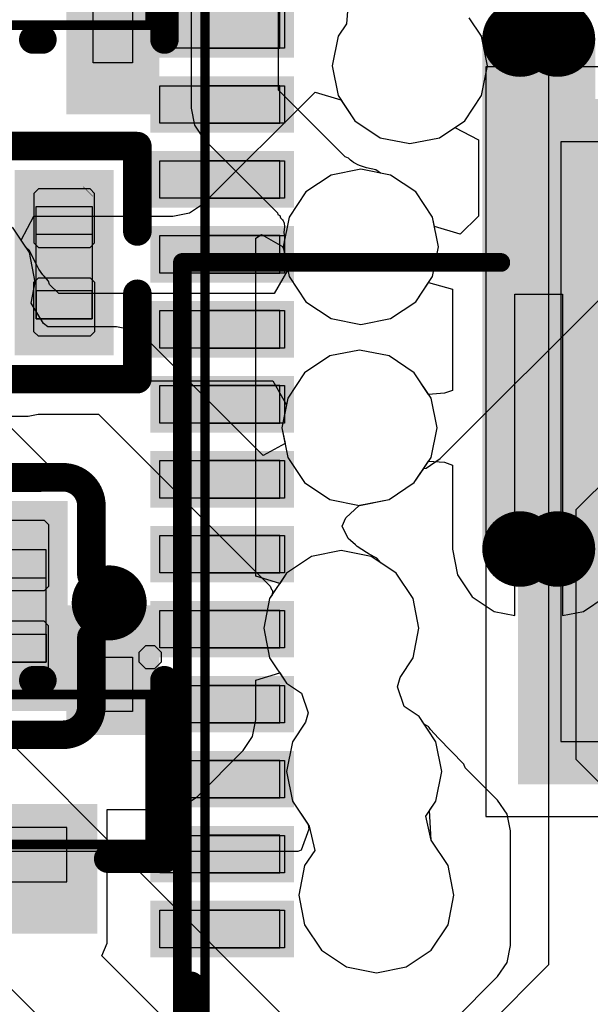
# Model space of a CAD drawing. Header units: millimetres. Extents: x 0 to 11.7, y 0 to 8.3.
# Tile 8 of 46: x 5.279 to 5.399, y 2.927 to 3.134. Entities that reach past the tile are written whole.
import ezdxf

# ---------------------------------------------------------------- set-up
doc = ezdxf.new("R2010")
doc.units = ezdxf.units.MM
doc.header["$MEASUREMENT"] = 0
for name, color, linetype in [('BottomLayer', 5, 'Continuous'), ('BottomOverlay', 54, 'Continuous'), ('BottomPaste', 16, 'Continuous'), ('BottomSolder', 6, 'Continuous'), ('ConnectLayer', 7, 'Continuous'), ('Mechanical15', 56, 'Continuous'), ('Mechanical4', 56, 'Continuous'), ('Mechanical5', 56, 'Continuous'), ('Mechanical6', 56, 'Continuous'), ('TopLayer', 1, 'Continuous'), ('TopOverlay', 2, 'Continuous'), ('TopPaste', 8, 'Continuous'), ('TopSolder', 216, 'Continuous')]:
    doc.layers.add(name, color=color, linetype=linetype)

# ---------------------------------------------------------------- blocks, each defined once
blk = doc.blocks.new('C0201_B_19')
at = {"layer": 'BottomLayer'}
for points in [[(-0.0182, -0.00569), (-0.00369, -0.00569), (-0.0182, 0.00707), (-0.00369, 0.00707)], [(0.00339, -0.00569), (0.0179, -0.00569), (0.00339, 0.00707), (0.0179, 0.00707)]]:
    blk.add_solid(points, dxfattribs=at)
at = {"layer": 'BottomOverlay', "const_width": 0.006}
for points in [[(-0.0272, 0.01007, -0.414214), (-0.0212, 0.01607)], [(0.0209, 0.01607, -0.414214), (0.0269, 0.01007)], [(-0.0212, -0.01469, -0.414214), (-0.0272, -0.00869)], [(0.0269, -0.00869, -0.414214), (0.0209, -0.01469)]]:
    blk.add_lwpolyline(points, format="xyb", dxfattribs=at)
for points in [[(-0.0212, 0.01607), (-0.00669, 0.01607)], [(0.00639, 0.01607), (0.0209, 0.01607)], [(-0.0272, 0.01007), (-0.0272, -0.00869)], [(0.0269, 0.01007), (0.0269, -0.00869)], [(-0.0212, -0.01469), (-0.00669, -0.01469)], [(0.00639, -0.01469), (0.0209, -0.01469)]]:
    blk.add_lwpolyline(points, dxfattribs=at)
at = {"layer": 'BottomOverlay', "const_width": 0.003}
for points in [[(-0.0227, 0.01607, 1), (-0.0197, 0.01607, 1)], [(-0.0227, 0.01607, 1), (-0.0197, 0.01607, 1)], [(-0.00819, 0.01607, 1), (-0.00519, 0.01607, 1)], [(0.00489, 0.01607, 1), (0.00789, 0.01607, 1)], [(0.0194, 0.01607, 1), (0.0224, 0.01607, 1)], [(0.0194, 0.01607, 1), (0.0224, 0.01607, 1)], [(-0.0287, 0.01007, 1), (-0.0257, 0.01007, 1)], [(-0.0287, 0.01007, 1), (-0.0257, 0.01007, 1)], [(0.0254, 0.01007, 1), (0.0284, 0.01007, 1)], [(0.0254, 0.01007, 1), (0.0284, 0.01007, 1)], [(-0.0287, -0.00869, 1), (-0.0257, -0.00869, 1)], [(-0.0287, -0.00869, 1), (-0.0257, -0.00869, 1)], [(0.0254, -0.00869, 1), (0.0284, -0.00869, 1)], [(0.0254, -0.00869, 1), (0.0284, -0.00869, 1)], [(-0.0227, -0.01469, 1), (-0.0197, -0.01469, 1)], [(-0.0227, -0.01469, 1), (-0.0197, -0.01469, 1)], [(-0.00819, -0.01469, 1), (-0.00519, -0.01469, 1)], [(0.00489, -0.01469, 1), (0.00789, -0.01469, 1)], [(0.0194, -0.01469, 1), (0.0224, -0.01469, 1)], [(0.0194, -0.01469, 1), (0.0224, -0.01469, 1)]]:
    blk.add_lwpolyline(points, format="xyb", close=True, dxfattribs=at)
at = {"layer": 'BottomPaste'}
for p, q in [((-0.01725, 0.00707), (-0.0182, 0.00612)), ((-0.00428, 0.00707), (-0.01725, 0.00707)), ((-0.00334, 0.00612), (-0.00428, 0.00707)), ((0.00304, 0.00612), (0.00398, 0.00707)), ((0.00398, 0.00707), (0.01695, 0.00707)), ((0.01695, 0.00707), (0.0179, 0.00612)), ((-0.0182, 0.00612), (-0.0182, -0.00474)), ((-0.00334, -0.00474), (-0.00334, 0.00612)), ((0.00304, -0.00474), (0.00304, 0.00612)), ((0.0179, 0.00612), (0.0179, -0.00474)), ((-0.0182, -0.00474), (-0.01725, -0.00569)), ((-0.01725, -0.00569), (-0.00428, -0.00569)), ((-0.00428, -0.00569), (-0.00334, -0.00474)), ((0.00398, -0.00569), (0.00304, -0.00474)), ((0.01695, -0.00569), (0.00398, -0.00569)), ((0.0179, -0.00474), (0.01695, -0.00569))]:
    blk.add_line(p, q, dxfattribs=at)
for points in [[(-0.0182, -0.00569), (-0.00369, -0.00569), (-0.0182, 0.00707), (-0.00369, 0.00707)], [(0.00339, -0.00569), (0.0179, -0.00569), (0.00339, 0.00707), (0.0179, 0.00707)]]:
    blk.add_solid(points, dxfattribs=at)
at = {"layer": 'BottomSolder'}
for points in [[(-0.0222, -0.00969), (0.00031, -0.00969), (-0.0222, 0.01107), (0.00031, 0.01107)], [(-0.00061, -0.00969), (0.0219, -0.00969), (-0.00061, 0.01107), (0.0219, 0.01107)]]:
    blk.add_solid(points, dxfattribs=at)
at = {"layer": 'Mechanical4'}
for p, q in [((0.01166, 0.0066), (-0.01196, 0.0066)), ((-0.01196, 0.0066), (-0.01196, -0.00521)), ((0.01166, -0.00521), (0.01166, 0.0066)), ((-0.01196, -0.00521), (0.01166, -0.00521))]:
    blk.add_line(p, q, dxfattribs=at)
at = {"layer": 'Mechanical5'}
for p, q in [((-0.01196, -0.00521), (-0.01196, 0.0066)), ((-0.01196, 0.0066), (-0.00606, 0.0066)), ((-0.00606, 0.0066), (-0.00606, -0.00521)), ((0.01166, 0.0066), (0.00576, 0.0066)), ((0.00576, 0.0066), (0.00576, -0.00521)), ((0.01166, -0.00521), (0.01166, 0.0066)), ((-0.00606, -0.00521), (-0.01196, -0.00521)), ((0.00576, -0.00521), (0.01166, -0.00521))]:
    blk.add_line(p, q, dxfattribs=at)
blk = doc.blocks.new('SOT_723_L1_2_W0_8_P0_40_LS1_2_BR_38')
at = {"layer": 'Mechanical15'}
for p, q in [((0.01221, 0.01161), (0.01221, 0.01988)), ((0.01221, 0.01988), (0.02362, 0.01988)), ((0.02362, 0.01988), (0.02362, 0.01161)), ((0.01221, 0.01161), (0.01221, 0.01161)), ((0.02362, 0.01161), (0.01221, 0.01161)), ((-0.01221, 0.0061), (-0.02362, 0.0061)), ((-0.02362, 0.0061), (-0.02362, -0.0061)), ((-0.01221, -0.0061), (-0.01221, 0.0061)), ((-0.02362, -0.0061), (-0.01221, -0.0061)), ((-0.01221, -0.0061), (-0.01221, -0.0061)), ((0.01221, -0.01988), (0.01221, -0.01161)), ((0.01221, -0.01161), (0.02362, -0.01161)), ((0.02362, -0.01161), (0.02362, -0.01988)), ((0.01221, -0.01988), (0.01221, -0.01988)), ((0.02362, -0.01988), (0.01221, -0.01988)), ((0.02264, -0.02126), (0.02125, -0.02264)), ((0.02125, -0.02264), (0.02125, -0.02362)), ((0.0246, -0.02126), (0.02264, -0.02126)), ((0.02598, -0.02264), (0.0246, -0.02126)), ((0.02598, -0.02362), (0.02598, -0.02264)), ((0.02125, -0.02362), (0.02125, -0.0246)), ((0.02125, -0.0246), (0.02264, -0.02598)), ((0.0246, -0.02598), (0.02598, -0.0246)), ((0.02598, -0.02362), (0.02598, -0.02362)), ((0.02598, -0.0246), (0.02598, -0.02362)), ((0.02264, -0.02598), (0.0246, -0.02598))]:
    blk.add_line(p, q, dxfattribs=at)
at = {"layer": 'Mechanical15', "const_width": 0.002}
for points in [[(-0.01575, 0.02362), (0.01575, 0.02362)], [(-0.01575, 0.02362), (-0.01575, -0.02362)], [(0.01575, 0.02362), (0.01575, -0.02362)], [(-0.01575, -0.02362), (0.01575, -0.02362)]]:
    blk.add_lwpolyline(points, dxfattribs=at)
at = {"layer": 'Mechanical15', "const_width": 0.001}
for points in [[(-0.01625, 0.02362, 1), (-0.01525, 0.02362, 1)], [(-0.01625, 0.02362, 1), (-0.01525, 0.02362, 1)], [(0.01525, 0.02362, 1), (0.01625, 0.02362, 1)], [(0.01525, 0.02362, 1), (0.01625, 0.02362, 1)], [(-0.01625, -0.02362, 1), (-0.01525, -0.02362, 1)], [(-0.01625, -0.02362, 1), (-0.01525, -0.02362, 1)], [(0.01525, -0.02362, 1), (0.01625, -0.02362, 1)], [(0.01525, -0.02362, 1), (0.01625, -0.02362, 1)]]:
    blk.add_lwpolyline(points, format="xyb", close=True, dxfattribs=at)
at = {"layer": 'Mechanical6'}
for points, const_width in [([(0.03894, -0.015, 1), (0.03106, -0.015, 1)], 0.00787), ([(0.02909, -0.015, 1), (0.03303, -0.015, 1)], 0.00394), ([(0.03697, -0.015, 1), (0.04091, -0.015, 1)], 0.00394)]:
    blk.add_lwpolyline(points, format="xyb", close=True, dxfattribs=dict(at, const_width=const_width))
at = {"layer": 'TopLayer'}
for points in [[(0.01122, 0.00996), (0.03048, 0.00996), (0.01122, 0.02154), (0.03048, 0.02154)], [(-0.03048, -0.00854), (-0.01122, -0.00854), (-0.03048, 0.00854), (-0.01122, 0.00854)], [(0.01122, -0.02154), (0.03048, -0.02154), (0.01122, -0.00996), (0.03048, -0.00996)]]:
    blk.add_solid(points, dxfattribs=at)
at = {"layer": 'TopOverlay', "const_width": 0.006}
for points in [[(-0.01875, 0.02662), (-0.01875, 0.01479)], [(-0.01875, 0.02662), (0.01875, 0.02662)], [(0.01875, 0.00096), (0.01875, -0.00096)], [(-0.01875, -0.01479), (-0.01875, -0.02662)], [(-0.01875, -0.02662), (0.01875, -0.02662)]]:
    blk.add_lwpolyline(points, dxfattribs=at)
at = {"layer": 'TopOverlay', "const_width": 0.003}
for points in [[(-0.02025, 0.02662, 1), (-0.01725, 0.02662, 1)], [(-0.02025, 0.02662, 1), (-0.01725, 0.02662, 1)], [(0.01725, 0.02662, 1), (0.02025, 0.02662, 1)], [(-0.02025, 0.01479, 1), (-0.01725, 0.01479, 1)], [(0.01725, 0.00096, 1), (0.02025, 0.00096, 1)], [(0.01725, -0.00096, 1), (0.02025, -0.00096, 1)], [(-0.02025, -0.01479, 1), (-0.01725, -0.01479, 1)], [(-0.02025, -0.02662, 1), (-0.01725, -0.02662, 1)], [(-0.02025, -0.02662, 1), (-0.01725, -0.02662, 1)], [(0.01725, -0.02662, 1), (0.02025, -0.02662, 1)]]:
    blk.add_lwpolyline(points, format="xyb", close=True, dxfattribs=at)
at = {"layer": 'TopPaste'}
for points in [[(0.01122, 0.00996), (0.03048, 0.00996), (0.01122, 0.02154), (0.03048, 0.02154)], [(-0.03048, -0.00854), (-0.01122, -0.00854), (-0.03048, 0.00854), (-0.01122, 0.00854)], [(0.01122, -0.02154), (0.03048, -0.02154), (0.01122, -0.00996), (0.03048, -0.00996)]]:
    blk.add_solid(points, dxfattribs=at)
at = {"layer": 'TopSolder'}
for points in [[(0.00722, 0.00596), (0.03448, 0.00596), (0.00722, 0.02554), (0.03448, 0.02554)], [(-0.03448, -0.01254), (-0.00722, -0.01254), (-0.03448, 0.01254), (-0.00722, 0.01254)], [(0.00722, -0.02554), (0.03448, -0.02554), (0.00722, -0.00596), (0.03448, -0.00596)]]:
    blk.add_solid(points, dxfattribs=at)
blk = doc.blocks.new('R0201_52')
at = {"layer": 'Mechanical15', "const_width": 0.0001}
blk.add_lwpolyline([(0.01665, -0.004), (0.01465, -0.006)], dxfattribs=at)
at = {"layer": 'Mechanical15', "const_width": 0.00005}
for points in [[(0.01662, -0.004, 1), (0.01667, -0.004, 1)], [(0.01462, -0.006, 1), (0.01467, -0.006, 1)]]:
    blk.add_lwpolyline(points, format="xyb", close=True, dxfattribs=at)
at = {"layer": 'Mechanical4'}
for p, q in [((-0.01111, 0.00591), (0.01252, 0.00591)), ((-0.01111, -0.0059), (-0.01111, 0.00591)), ((0.01252, 0.00591), (0.01252, -0.0059)), ((0.01252, -0.0059), (-0.01111, -0.0059))]:
    blk.add_line(p, q, dxfattribs=at)
at = {"layer": 'Mechanical5'}
for p, q in [((-0.0052, 0.00591), (-0.01111, 0.00591)), ((-0.01111, 0.00591), (-0.01111, -0.0059)), ((-0.0052, -0.0059), (-0.0052, 0.00591)), ((0.00661, 0.00591), (0.01252, 0.00591)), ((0.00661, -0.0059), (0.00661, 0.00591)), ((0.01252, 0.00591), (0.01252, -0.0059)), ((-0.01111, -0.0059), (-0.0052, -0.0059)), ((0.01252, -0.0059), (0.00661, -0.0059))]:
    blk.add_line(p, q, dxfattribs=at)
at = {"layer": 'TopLayer'}
for points in [[(-0.01477, -0.00638), (-0.00284, -0.00638), (-0.01477, 0.00638), (-0.00284, 0.00638)], [(0.00425, -0.00638), (0.01618, -0.00638), (0.00425, 0.00638), (0.01618, 0.00638)]]:
    blk.add_solid(points, dxfattribs=at)
at = {"layer": 'TopOverlay', "const_width": 0.006}
for points in [[(-0.02377, 0.01538), (-0.02377, -0.01538)], [(-0.02377, 0.01538), (-0.00584, 0.01538)], [(0.00725, 0.01538), (0.02518, 0.01538)], [(0.02518, 0.01538), (0.02518, -0.01538)], [(-0.02377, -0.01538), (-0.00584, -0.01538)], [(0.00725, -0.01538), (0.02518, -0.01538)]]:
    blk.add_lwpolyline(points, dxfattribs=at)
at = {"layer": 'TopOverlay', "const_width": 0.003}
for points in [[(-0.02527, 0.01538, 1), (-0.02227, 0.01538, 1)], [(-0.02527, 0.01538, 1), (-0.02227, 0.01538, 1)], [(-0.00734, 0.01538, 1), (-0.00434, 0.01538, 1)], [(0.00575, 0.01538, 1), (0.00875, 0.01538, 1)], [(0.02368, 0.01538, 1), (0.02668, 0.01538, 1)], [(0.02368, 0.01538, 1), (0.02668, 0.01538, 1)], [(-0.02527, -0.01538, 1), (-0.02227, -0.01538, 1)], [(-0.02527, -0.01538, 1), (-0.02227, -0.01538, 1)], [(-0.00734, -0.01538, 1), (-0.00434, -0.01538, 1)], [(0.00575, -0.01538, 1), (0.00875, -0.01538, 1)], [(0.02368, -0.01538, 1), (0.02668, -0.01538, 1)], [(0.02368, -0.01538, 1), (0.02668, -0.01538, 1)]]:
    blk.add_lwpolyline(points, format="xyb", close=True, dxfattribs=at)
at = {"layer": 'TopPaste'}
for p, q in [((-0.01477, 0.00543), (-0.01383, 0.00638)), ((-0.01383, 0.00638), (-0.00343, 0.00638)), ((-0.00343, 0.00638), (-0.00248, 0.00543)), ((0.00484, 0.00638), (0.00389, 0.00543)), ((0.01524, 0.00638), (0.00484, 0.00638)), ((0.01618, 0.00543), (0.01524, 0.00638)), ((-0.01477, -0.00543), (-0.01477, 0.00543)), ((-0.00248, 0.00543), (-0.00248, -0.00543)), ((0.00389, 0.00543), (0.00389, -0.00543)), ((0.01618, -0.00543), (0.01618, 0.00543)), ((-0.01383, -0.00638), (-0.01477, -0.00543)), ((-0.00248, -0.00543), (-0.00343, -0.00638)), ((0.00389, -0.00543), (0.00484, -0.00638)), ((0.01524, -0.00638), (0.01618, -0.00543)), ((-0.00343, -0.00638), (-0.01383, -0.00638)), ((0.00484, -0.00638), (0.01524, -0.00638))]:
    blk.add_line(p, q, dxfattribs=at)
for points in [[(-0.01477, -0.00638), (-0.00284, -0.00638), (-0.01477, 0.00638), (-0.00284, 0.00638)], [(0.00425, -0.00638), (0.01618, -0.00638), (0.00425, 0.00638), (0.01618, 0.00638)]]:
    blk.add_solid(points, dxfattribs=at)
at = {"layer": 'TopSolder'}
for points in [[(-0.01877, -0.01038), (0.00116, -0.01038), (-0.01877, 0.01038), (0.00116, 0.01038)], [(0.00025, -0.01038), (0.02018, -0.01038), (0.00025, 0.01038), (0.02018, 0.01038)]]:
    blk.add_solid(points, dxfattribs=at)
blk = doc.blocks.new('QFN_56_L7_0_W7_0_P0_40_TL_EP4_0_B_58')
at = {"layer": 'BottomLayer'}
for points in [[(-0.10327, 0.11739), (-0.0954, 0.11739), (-0.10327, 0.14357), (-0.0954, 0.14357)], [(-0.08753, 0.11739), (-0.07966, 0.11739), (-0.08753, 0.14357), (-0.07966, 0.14357)], [(-0.07178, 0.11739), (-0.06391, 0.11739), (-0.07178, 0.14357), (-0.06391, 0.14357)], [(-0.05603, 0.11739), (-0.04816, 0.11739), (-0.05603, 0.14357), (-0.04816, 0.14357)], [(-0.04028, 0.11739), (-0.03241, 0.11739), (-0.04028, 0.14357), (-0.03241, 0.14357)], [(-0.02453, 0.11739), (-0.01666, 0.11739), (-0.02453, 0.14357), (-0.01666, 0.14357)], [(-0.00879, 0.11739), (-0.00092, 0.11739), (-0.00879, 0.14357), (-0.00092, 0.14357)], [(0.00696, 0.11739), (0.01483, 0.11739), (0.00696, 0.14357), (0.01483, 0.14357)], [(0.02271, 0.11739), (0.03058, 0.11739), (0.02271, 0.14357), (0.03058, 0.14357)], [(0.03846, 0.11739), (0.04633, 0.11739), (0.03846, 0.14357), (0.04633, 0.14357)], [(0.05421, 0.11739), (0.06208, 0.11739), (0.05421, 0.14357), (0.06208, 0.14357)], [(0.06995, 0.11739), (0.07782, 0.11739), (0.06995, 0.14357), (0.07782, 0.14357)], [(0.0857, 0.11739), (0.09357, 0.11739), (0.0857, 0.14357), (0.09357, 0.14357)], [(-0.06697, -0.07368), (0.07303, -0.07368), (-0.06697, 0.06632), (0.07303, 0.06632)]]:
    blk.add_solid(points, dxfattribs=at)
at = {"layer": 'BottomOverlay', "const_width": 0.006}
blk.add_lwpolyline([(-0.11125, 0.13712), (-0.13777, 0.13712)], dxfattribs=at)
at = {"layer": 'BottomOverlay', "const_width": 0.003}
blk.add_lwpolyline([(-0.11275, 0.13712, 1), (-0.10975, 0.13712, 1)], format="xyb", close=True, dxfattribs=at)
at = {"layer": 'BottomPaste'}
for p, q in [((-0.10327, 0.11739), (-0.10327, 0.14357)), ((-0.10327, 0.14357), (-0.0954, 0.14357)), ((-0.0954, 0.14357), (-0.0954, 0.11739)), ((-0.08753, 0.11739), (-0.08753, 0.14357)), ((-0.08753, 0.14357), (-0.07966, 0.14357)), ((-0.07966, 0.14357), (-0.07966, 0.11739)), ((-0.07178, 0.14357), (-0.06391, 0.14357)), ((-0.07178, 0.11739), (-0.07178, 0.14357)), ((-0.06391, 0.14357), (-0.06391, 0.11739)), ((-0.05603, 0.14357), (-0.04816, 0.14357)), ((-0.05603, 0.11739), (-0.05603, 0.14357)), ((-0.04816, 0.14357), (-0.04816, 0.11739)), ((-0.04028, 0.14357), (-0.03241, 0.14357)), ((-0.04028, 0.11739), (-0.04028, 0.14357)), ((-0.03241, 0.14357), (-0.03241, 0.11739)), ((-0.02453, 0.14357), (-0.01666, 0.14357)), ((-0.02453, 0.11739), (-0.02453, 0.14357)), ((-0.01666, 0.14357), (-0.01666, 0.11739)), ((-0.00879, 0.14357), (-0.00092, 0.14357)), ((-0.00879, 0.11739), (-0.00879, 0.14357)), ((-0.00092, 0.14357), (-0.00092, 0.11739)), ((0.00696, 0.11739), (0.00696, 0.14357)), ((0.00696, 0.14357), (0.01483, 0.14357)), ((0.01483, 0.14357), (0.01483, 0.11739)), ((0.02271, 0.11739), (0.02271, 0.14357)), ((0.02271, 0.14357), (0.03058, 0.14357)), ((0.03058, 0.14357), (0.03058, 0.11739)), ((0.03846, 0.14357), (0.04633, 0.14357)), ((0.03846, 0.11739), (0.03846, 0.14357)), ((0.04633, 0.14357), (0.04633, 0.11739)), ((0.05421, 0.14357), (0.06208, 0.14357)), ((0.05421, 0.11739), (0.05421, 0.14357)), ((0.06208, 0.14357), (0.06208, 0.11739)), ((0.06995, 0.14357), (0.07782, 0.14357)), ((0.06995, 0.11739), (0.06995, 0.14357)), ((0.07782, 0.14357), (0.07782, 0.11739)), ((0.0857, 0.14357), (0.09357, 0.14357)), ((0.0857, 0.11739), (0.0857, 0.14357)), ((-0.0954, 0.11739), (-0.10327, 0.11739)), ((-0.07966, 0.11739), (-0.08753, 0.11739)), ((-0.06391, 0.11739), (-0.07178, 0.11739)), ((-0.04816, 0.11739), (-0.05603, 0.11739)), ((-0.03241, 0.11739), (-0.04028, 0.11739)), ((-0.01666, 0.11739), (-0.02453, 0.11739)), ((-0.00092, 0.11739), (-0.00879, 0.11739)), ((0.01483, 0.11739), (0.00696, 0.11739)), ((0.03058, 0.11739), (0.02271, 0.11739)), ((0.04633, 0.11739), (0.03846, 0.11739)), ((0.06208, 0.11739), (0.05421, 0.11739)), ((0.07782, 0.11739), (0.06995, 0.11739)), ((0.09357, 0.11739), (0.0857, 0.11739)), ((-0.05996, 0.05931), (-0.05996, -0.06667)), ((0.06602, 0.05931), (-0.05996, 0.05931)), ((0.06602, -0.06667), (0.06602, 0.05931))]:
    blk.add_line(p, q, dxfattribs=at)
at = {"layer": 'BottomSolder'}
for points in [[(-0.10527, 0.11539), (-0.0934, 0.11539), (-0.10527, 0.14557), (-0.0934, 0.14557)], [(-0.08953, 0.11539), (-0.07766, 0.11539), (-0.08953, 0.14557), (-0.07766, 0.14557)], [(-0.07378, 0.11539), (-0.06191, 0.11539), (-0.07378, 0.14557), (-0.06191, 0.14557)], [(-0.05803, 0.11539), (-0.04616, 0.11539), (-0.05803, 0.14557), (-0.04616, 0.14557)], [(-0.04228, 0.11539), (-0.03041, 0.11539), (-0.04228, 0.14557), (-0.03041, 0.14557)], [(-0.02653, 0.11539), (-0.01466, 0.11539), (-0.02653, 0.14557), (-0.01466, 0.14557)], [(-0.01079, 0.11539), (0.00108, 0.11539), (-0.01079, 0.14557), (0.00108, 0.14557)], [(0.00496, 0.11539), (0.01683, 0.11539), (0.00496, 0.14557), (0.01683, 0.14557)], [(0.02071, 0.11539), (0.03258, 0.11539), (0.02071, 0.14557), (0.03258, 0.14557)], [(0.03646, 0.11539), (0.04833, 0.11539), (0.03646, 0.14557), (0.04833, 0.14557)], [(0.05221, 0.11539), (0.06408, 0.11539), (0.05221, 0.14557), (0.06408, 0.14557)], [(0.06795, 0.11539), (0.07982, 0.11539), (0.06795, 0.14557), (0.07982, 0.14557)], [(0.0837, 0.11539), (0.09557, 0.11539), (0.0837, 0.14557), (0.09557, 0.14557)], [(-0.06897, -0.07568), (0.07503, -0.07568), (-0.06897, 0.06832), (0.07503, 0.06832)]]:
    blk.add_solid(points, dxfattribs=at)
at = {"layer": 'Mechanical15'}
for p, q in [((-0.10327, 0.13411), (-0.10327, 0.11837)), ((-0.0954, 0.13411), (-0.10327, 0.13411)), ((-0.0954, 0.11837), (-0.0954, 0.13411)), ((-0.08753, 0.13411), (-0.08753, 0.11837)), ((-0.07965, 0.13411), (-0.08753, 0.13411)), ((-0.07965, 0.11837), (-0.07965, 0.13411)), ((-0.07178, 0.13411), (-0.07178, 0.11837)), ((-0.0639, 0.13411), (-0.07178, 0.13411)), ((-0.0639, 0.11837), (-0.0639, 0.13411)), ((-0.05603, 0.13411), (-0.05603, 0.11837)), ((-0.04816, 0.13411), (-0.05603, 0.13411)), ((-0.04816, 0.11837), (-0.04816, 0.13411)), ((-0.04028, 0.13411), (-0.04028, 0.11837)), ((-0.03241, 0.13411), (-0.04028, 0.13411)), ((-0.03241, 0.11837), (-0.03241, 0.13411)), ((-0.02453, 0.13411), (-0.02453, 0.11837)), ((-0.01666, 0.13411), (-0.02453, 0.13411)), ((-0.01666, 0.11837), (-0.01666, 0.13411)), ((-0.00879, 0.13411), (-0.00879, 0.11837)), ((-0.00091, 0.13411), (-0.00879, 0.13411)), ((-0.00091, 0.11837), (-0.00091, 0.13411)), ((0.00696, 0.13411), (0.00696, 0.11837)), ((0.01484, 0.13411), (0.00696, 0.13411)), ((0.01484, 0.11837), (0.01484, 0.13411)), ((0.02271, 0.13411), (0.02271, 0.11837)), ((0.03058, 0.13411), (0.02271, 0.13411)), ((0.03058, 0.11837), (0.03058, 0.13411)), ((0.03846, 0.13411), (0.03846, 0.11837)), ((0.04633, 0.13411), (0.03846, 0.13411)), ((0.04633, 0.11837), (0.04633, 0.13411)), ((0.05421, 0.13411), (0.05421, 0.11837)), ((0.06208, 0.13411), (0.05421, 0.13411)), ((0.06208, 0.11837), (0.06208, 0.13411)), ((0.06995, 0.13411), (0.06995, 0.11837)), ((0.07783, 0.13411), (0.06995, 0.13411)), ((0.07783, 0.11837), (0.07783, 0.13411)), ((0.0857, 0.13411), (0.0857, 0.11837)), ((0.09358, 0.13411), (0.0857, 0.13411)), ((-0.10327, 0.11837), (-0.0954, 0.11837)), ((-0.08753, 0.11837), (-0.07965, 0.11837)), ((-0.07178, 0.11837), (-0.0639, 0.11837)), ((-0.05603, 0.11837), (-0.04816, 0.11837)), ((-0.04028, 0.11837), (-0.03241, 0.11837)), ((-0.02453, 0.11837), (-0.01666, 0.11837)), ((-0.00879, 0.11837), (-0.00091, 0.11837)), ((0.00696, 0.11837), (0.01484, 0.11837)), ((0.02271, 0.11837), (0.03058, 0.11837)), ((0.03846, 0.11837), (0.04633, 0.11837)), ((0.05421, 0.11837), (0.06208, 0.11837)), ((0.06995, 0.11837), (0.07783, 0.11837)), ((0.0857, 0.11837), (0.09358, 0.11837)), ((-0.07571, 0.07506), (-0.07571, -0.08242)), ((0.08177, 0.07506), (-0.07571, 0.07506)), ((0.08177, -0.08242), (0.08177, 0.07506))]:
    blk.add_line(p, q, dxfattribs=at)
at = {"layer": 'Mechanical15', "const_width": 0.002}
blk.add_lwpolyline([(-0.13477, 0.13411), (0.14082, 0.13411)], dxfattribs=at)
blk = doc.blocks.new('LCD_240_240_76')
at = {"layer": 'TopLayer', "const_width": 0.00394}
for points in [[(-0.34264, 0.41615, 1), (-0.3387, 0.41615, 1)], [(-0.33476, 0.41615, 1), (-0.33083, 0.41615, 1)], [(-0.34264, 0.30902, 1), (-0.3387, 0.30902, 1)], [(-0.33476, 0.30902, 1), (-0.33083, 0.30902, 1)]]:
    blk.add_lwpolyline(points, format="xyb", close=True, dxfattribs=at)
at = {"layer": 'TopLayer'}
for points in [[(-0.34067, 0.30509), (-0.33279, 0.30509), (-0.34067, 0.42009), (-0.33279, 0.42009)], [(-0.34461, 0.30902), (-0.32886, 0.30902), (-0.34461, 0.41615), (-0.32886, 0.41615)]]:
    blk.add_solid(points, dxfattribs=at)
at = {"layer": 'TopOverlay', "const_width": 0.00394}
for points in [[(-0.41165, -0.05271), (-0.41165, 0.36922)], [(-0.41165, 0.36922), (-0.34472, 0.36922)]]:
    blk.add_lwpolyline(points, dxfattribs=at)
at = {"layer": 'TopOverlay', "const_width": 0.00197}
for points in [[(-0.41263, 0.36922, 1), (-0.41066, 0.36922, 1)], [(-0.41263, 0.36922, 1), (-0.41066, 0.36922, 1)], [(-0.3457, 0.36922, 1), (-0.34373, 0.36922, 1)]]:
    blk.add_lwpolyline(points, format="xyb", close=True, dxfattribs=at)
at = {"layer": 'TopPaste', "const_width": 0.00394}
for points in [[(-0.34264, 0.41615, 1), (-0.3387, 0.41615, 1)], [(-0.33476, 0.41615, 1), (-0.33083, 0.41615, 1)], [(-0.34264, 0.30902, 1), (-0.3387, 0.30902, 1)], [(-0.33476, 0.30902, 1), (-0.33083, 0.30902, 1)]]:
    blk.add_lwpolyline(points, format="xyb", close=True, dxfattribs=at)
at = {"layer": 'TopPaste'}
for points in [[(-0.34067, 0.30509), (-0.33279, 0.30509), (-0.34067, 0.42009), (-0.33279, 0.42009)], [(-0.34461, 0.30902), (-0.32886, 0.30902), (-0.34461, 0.41615), (-0.32886, 0.41615)]]:
    blk.add_solid(points, dxfattribs=at)
at = {"layer": 'TopSolder', "const_width": 0.00794}
for points in [[(-0.34464, 0.41615, 1), (-0.3367, 0.41615, 1)], [(-0.33676, 0.41615, 1), (-0.32883, 0.41615, 1)], [(-0.34464, 0.30902, 1), (-0.3367, 0.30902, 1)], [(-0.33676, 0.30902, 1), (-0.32883, 0.30902, 1)]]:
    blk.add_lwpolyline(points, format="xyb", close=True, dxfattribs=at)
at = {"layer": 'TopSolder'}
for points in [[(-0.34067, 0.30109), (-0.33279, 0.30109), (-0.34067, 0.42409), (-0.33279, 0.42409)], [(-0.34861, 0.30902), (-0.32486, 0.30902), (-0.34861, 0.41615), (-0.32486, 0.41615)]]:
    blk.add_solid(points, dxfattribs=at)
blk = doc.blocks.new('SOT_723_L1_2_W0_8_P0_40_LS1_2_BR_82')
at = {"layer": 'Mechanical15'}
for p, q in [((0.01221, 0.01161), (0.01221, 0.01988)), ((0.01221, 0.01988), (0.02362, 0.01988)), ((0.02362, 0.01988), (0.02362, 0.01161)), ((0.01221, 0.01161), (0.01221, 0.01161)), ((0.02362, 0.01161), (0.01221, 0.01161)), ((-0.01221, 0.0061), (-0.02362, 0.0061)), ((-0.02362, 0.0061), (-0.02362, -0.0061)), ((-0.01221, -0.0061), (-0.01221, 0.0061)), ((-0.02362, -0.0061), (-0.01221, -0.0061)), ((-0.01221, -0.0061), (-0.01221, -0.0061)), ((0.01221, -0.01988), (0.01221, -0.01161)), ((0.01221, -0.01161), (0.02362, -0.01161)), ((0.02362, -0.01161), (0.02362, -0.01988)), ((0.01221, -0.01988), (0.01221, -0.01988)), ((0.02362, -0.01988), (0.01221, -0.01988)), ((0.02264, -0.02126), (0.02125, -0.02264)), ((0.02125, -0.02264), (0.02125, -0.02362)), ((0.0246, -0.02126), (0.02264, -0.02126)), ((0.02598, -0.02264), (0.0246, -0.02126)), ((0.02598, -0.02362), (0.02598, -0.02264)), ((0.02125, -0.02362), (0.02125, -0.0246)), ((0.02125, -0.0246), (0.02264, -0.02599)), ((0.0246, -0.02598), (0.02598, -0.0246)), ((0.02598, -0.02362), (0.02598, -0.02362)), ((0.02598, -0.0246), (0.02598, -0.02362)), ((0.02264, -0.02599), (0.0246, -0.02598))]:
    blk.add_line(p, q, dxfattribs=at)
at = {"layer": 'Mechanical15', "const_width": 0.002}
for points in [[(0.01575, 0.02362), (-0.01575, 0.02362)], [(-0.01575, -0.02362), (-0.01575, 0.02362)], [(0.01575, -0.02362), (0.01575, 0.02362)], [(0.01575, -0.02362), (-0.01575, -0.02362)]]:
    blk.add_lwpolyline(points, dxfattribs=at)
at = {"layer": 'Mechanical15', "const_width": 0.001}
for points in [[(-0.01625, 0.02362, 1), (-0.01525, 0.02362, 1)], [(-0.01625, 0.02362, 1), (-0.01525, 0.02362, 1)], [(0.01525, 0.02362, 1), (0.01625, 0.02362, 1)], [(0.01525, 0.02362, 1), (0.01625, 0.02362, 1)], [(-0.01625, -0.02362, 1), (-0.01525, -0.02362, 1)], [(-0.01625, -0.02362, 1), (-0.01525, -0.02362, 1)], [(0.01525, -0.02362, 1), (0.01625, -0.02362, 1)], [(0.01525, -0.02362, 1), (0.01625, -0.02362, 1)]]:
    blk.add_lwpolyline(points, format="xyb", close=True, dxfattribs=at)
at = {"layer": 'Mechanical6'}
for points, const_width in [([(0.03894, -0.015, 1), (0.03106, -0.015, 1)], 0.00787), ([(0.02909, -0.015, 1), (0.03303, -0.015, 1)], 0.00394), ([(0.03697, -0.015, 1), (0.04091, -0.015, 1)], 0.00394)]:
    blk.add_lwpolyline(points, format="xyb", close=True, dxfattribs=dict(at, const_width=const_width))
at = {"layer": 'TopLayer', "const_width": 0.01709}
blk.add_lwpolyline([(-0.01977, 0), (-0.02193, 0)], dxfattribs=at)
at = {"layer": 'TopLayer', "const_width": 0.00854}
for points in [[(-0.0262, 0, 1), (-0.01766, 0, 1)], [(-0.02404, 0, 1), (-0.0155, 0, 1)]]:
    blk.add_lwpolyline(points, format="xyb", close=True, dxfattribs=at)
at = {"layer": 'TopLayer'}
for points in [[(0.01122, 0.00996), (0.03048, 0.00996), (0.01122, 0.02154), (0.03048, 0.02154)], [(0.01122, -0.02154), (0.03048, -0.02154), (0.01122, -0.00996), (0.03048, -0.00996)]]:
    blk.add_solid(points, dxfattribs=at)
at = {"layer": 'TopOverlay', "const_width": 0.006}
for points in [[(-0.01875, 0.01479), (-0.01875, 0.02662)], [(0.01875, 0.02662), (-0.01875, 0.02662)], [(0.01875, -0.00096), (0.01875, 0.00096)], [(-0.01875, -0.02662), (-0.01875, -0.01479)], [(0.01875, -0.02662), (-0.01875, -0.02662)]]:
    blk.add_lwpolyline(points, dxfattribs=at)
at = {"layer": 'TopOverlay', "const_width": 0.003}
for points in [[(-0.02025, 0.02662, 1), (-0.01725, 0.02662, 1)], [(-0.02025, 0.02662, 1), (-0.01725, 0.02662, 1)], [(0.01725, 0.02662, 1), (0.02025, 0.02662, 1)], [(-0.02025, 0.01479, 1), (-0.01725, 0.01479, 1)], [(0.01725, 0.00096, 1), (0.02025, 0.00096, 1)], [(0.01725, -0.00096, 1), (0.02025, -0.00096, 1)], [(-0.02025, -0.01479, 1), (-0.01725, -0.01479, 1)], [(-0.02025, -0.02662, 1), (-0.01725, -0.02662, 1)], [(-0.02025, -0.02662, 1), (-0.01725, -0.02662, 1)], [(0.01725, -0.02662, 1), (0.02025, -0.02662, 1)]]:
    blk.add_lwpolyline(points, format="xyb", close=True, dxfattribs=at)
at = {"layer": 'TopPaste', "const_width": 0.01709}
blk.add_lwpolyline([(-0.01977, 0), (-0.02193, 0)], dxfattribs=at)
at = {"layer": 'TopPaste', "const_width": 0.00854}
for points in [[(-0.0262, 0, 1), (-0.01766, 0, 1)], [(-0.02404, 0, 1), (-0.0155, 0, 1)]]:
    blk.add_lwpolyline(points, format="xyb", close=True, dxfattribs=at)
at = {"layer": 'TopPaste'}
for points in [[(0.01122, 0.00996), (0.03048, 0.00996), (0.01122, 0.02154), (0.03048, 0.02154)], [(0.01122, -0.02154), (0.03048, -0.02154), (0.01122, -0.00996), (0.03048, -0.00996)]]:
    blk.add_solid(points, dxfattribs=at)
at = {"layer": 'TopSolder', "const_width": 0.02509}
blk.add_lwpolyline([(-0.01977, 0), (-0.02193, 0)], dxfattribs=at)
at = {"layer": 'TopSolder', "const_width": 0.01254}
for points in [[(-0.0282, 0, 1), (-0.01566, 0, 1)], [(-0.02604, 0, 1), (-0.0135, 0, 1)]]:
    blk.add_lwpolyline(points, format="xyb", close=True, dxfattribs=at)
at = {"layer": 'TopSolder'}
for points in [[(0.00722, 0.00596), (0.03448, 0.00596), (0.00722, 0.02554), (0.03448, 0.02554)], [(0.00722, -0.02554), (0.03448, -0.02554), (0.00722, -0.00596), (0.03448, -0.00596)]]:
    blk.add_solid(points, dxfattribs=at)

msp = doc.modelspace()

# ---------------------------------------------------------------- linework, layer by layer
at = {"layer": 'BottomLayer'}
for p, q in [((5.39621, 3.03067), (5.47701, 3.11147)), ((5.39621, 2.97817), (5.39621, 3.03067)), ((5.4016, 2.97278), (5.39621, 2.97817))]:
    msp.add_line(p, q, dxfattribs=at)
at = {"layer": 'ConnectLayer'}
for p, q in [((5.33362, 3.11878), (5.33362, 3.14568)), ((5.31527, 3.14188), (5.31527, 3.11498)), ((5.34834, 3.13807), (5.34791, 3.13273)), ((5.38263, 3.13607), (5.38333, 3.13256)), ((5.37631, 3.13012), (5.37375, 3.13396)), ((5.34791, 3.13273), (5.34617, 3.13012)), ((5.38333, 3.13256), (5.38532, 3.12958)), ((5.34617, 3.13012), (5.34493, 3.12388)), ((5.37756, 3.12388), (5.37631, 3.13012)), ((5.38532, 3.12958), (5.3904, 3.1245)), ((5.34493, 3.12388), (5.34617, 3.11764)), ((5.37631, 3.11764), (5.37756, 3.12388)), ((5.3904, 3.1245), (5.3904, 2.93501)), ((5.3179, 3.09499), (5.34131, 3.1184)), ((5.34764, 3.10476), (5.33362, 3.11878)), ((5.34131, 3.1184), (5.34675, 3.11677)), ((5.34617, 3.11764), (5.34971, 3.11234)), ((5.37278, 3.11234), (5.37631, 3.11764)), ((5.34675, 3.11677), (5.34971, 3.11234)), ((5.31527, 3.11498), (5.31597, 3.11147)), ((5.31597, 3.11147), (5.31795, 3.10849)), ((5.34971, 3.11234), (5.355, 3.10881)), ((5.34971, 3.11234), (5.355, 3.10881)), ((5.36749, 3.10881), (5.37278, 3.11234)), ((5.36749, 3.10881), (5.37067, 3.11093)), ((5.37067, 3.11093), (5.37567, 3.10835)), ((5.31795, 3.10849), (5.33339, 3.09305)), ((5.355, 3.10881), (5.36124, 3.10757)), ((5.355, 3.10881), (5.36124, 3.10757)), ((5.36124, 3.10757), (5.36749, 3.10881)), ((5.36124, 3.10757), (5.36749, 3.10881)), ((5.37567, 3.10835), (5.37567, 3.09235)), ((5.34834, 3.1045), (5.34764, 3.10476)), ((5.34878, 3.10409), (5.34834, 3.1045)), ((5.34908, 3.10386), (5.34878, 3.10409)), ((5.34943, 3.10362), (5.34908, 3.10386)), ((5.34984, 3.10338), (5.34943, 3.10362)), ((5.35032, 3.10314), (5.34984, 3.10338)), ((5.35087, 3.10291), (5.35032, 3.10314)), ((5.35149, 3.10269), (5.35087, 3.10291)), ((5.3447, 3.10095), (5.33941, 3.09741)), ((5.35094, 3.10219), (5.3447, 3.10095)), ((5.35719, 3.10095), (5.35094, 3.10219)), ((5.35212, 3.1025), (5.35149, 3.10269)), ((5.35409, 3.10207), (5.35212, 3.1025)), ((5.35509, 3.10137), (5.35409, 3.10207)), ((5.35719, 3.10095), (5.35509, 3.10137)), ((5.36248, 3.09741), (5.35719, 3.10095)), ((5.36248, 3.09741), (5.35719, 3.10095)), ((5.33941, 3.09741), (5.33587, 3.09212)), ((5.36601, 3.09212), (5.36248, 3.09741)), ((5.36601, 3.09212), (5.36248, 3.09741)), ((5.31492, 3.093), (5.3179, 3.09499)), ((5.31141, 3.0923), (5.31492, 3.093)), ((5.33339, 3.09305), (5.33346, 3.0927)), ((5.33346, 3.0927), (5.33388, 3.09243)), ((5.33388, 3.09243), (5.33405, 3.09196)), ((5.27953, 3.0873), (5.2822, 3.0923)), ((5.2822, 3.0923), (5.31141, 3.0923)), ((5.33405, 3.09196), (5.33445, 3.09152)), ((5.33445, 3.09152), (5.33458, 3.09134)), ((5.33458, 3.09134), (5.33467, 3.09118)), ((5.33587, 3.09212), (5.33463, 3.08588)), ((5.33467, 3.09118), (5.33474, 3.09103)), ((5.33474, 3.09103), (5.3348, 3.09086)), ((5.3348, 3.09086), (5.33484, 3.09065)), ((5.33484, 3.09065), (5.33487, 3.09038)), ((5.33487, 3.09038), (5.33487, 3.09003)), ((5.36726, 3.08588), (5.36601, 3.09212)), ((5.36641, 3.09016), (5.36601, 3.09212)), ((5.37567, 3.09235), (5.37183, 3.08851)), ((5.28051, 3.08584), (5.27773, 3.08999)), ((5.32888, 3.08771), (5.33004, 3.08845)), ((5.33004, 3.08845), (5.3345, 3.08595)), ((5.33484, 3.0896), (5.33472, 3.08883)), ((5.33472, 3.08883), (5.33499, 3.0877)), ((5.33487, 3.09003), (5.33484, 3.0896)), ((5.37183, 3.08851), (5.36641, 3.09016)), ((5.28127, 3.0847), (5.27953, 3.0873)), ((5.32888, 3.0167), (5.32888, 3.08771)), ((5.33499, 3.0877), (5.33463, 3.08588)), ((5.28129, 3.0851), (5.28051, 3.08584)), ((5.28251, 3.07846), (5.28127, 3.0847)), ((5.28129, 3.08509), (5.28129, 3.0851)), ((5.2813, 3.08509), (5.28129, 3.08509)), ((5.28169, 3.0842), (5.2813, 3.08509)), ((5.28297, 3.08172), (5.28169, 3.0842)), ((5.3345, 3.08595), (5.33471, 3.08549)), ((5.33463, 3.08588), (5.33587, 3.07964)), ((5.33463, 3.08588), (5.33559, 3.08106)), ((5.33471, 3.08549), (5.33587, 3.07964)), ((5.36601, 3.07964), (5.36726, 3.08588)), ((5.28327, 3.08122), (5.28297, 3.08172)), ((5.28409, 3.08003), (5.28327, 3.08122)), ((5.28434, 3.0797), (5.28409, 3.08003)), ((5.33559, 3.08106), (5.33271, 3.07606)), ((5.28163, 3.07406), (5.28251, 3.07846)), ((5.28527, 3.07867), (5.28434, 3.0797)), ((5.28551, 3.07799), (5.28527, 3.07867)), ((5.28744, 3.07606), (5.28551, 3.07799)), ((5.33587, 3.07964), (5.33941, 3.07434)), ((5.33587, 3.07964), (5.33941, 3.07434)), ((5.36248, 3.07434), (5.36601, 3.07964)), ((5.36248, 3.07434), (5.3652, 3.07842)), ((5.3652, 3.07842), (5.3702, 3.077)), ((5.33271, 3.07606), (5.28744, 3.07606)), ((5.36763, 3.04139), (5.40333, 3.07709)), ((5.3702, 3.077), (5.3702, 3.05572)), ((5.38335, 3.0084), (5.38335, 3.07597)), ((5.38335, 3.07597), (5.39335, 3.07597)), ((5.39335, 3.07597), (5.39335, 3.0084)), ((5.28426, 3.06979), (5.28163, 3.07406)), ((5.33941, 3.07434), (5.3447, 3.07081)), ((5.33941, 3.07434), (5.3447, 3.07081)), ((5.35719, 3.07081), (5.36248, 3.07434)), ((5.35719, 3.07081), (5.36248, 3.07434)), ((5.28517, 3.06906), (5.28426, 3.06979)), ((5.3447, 3.07081), (5.35094, 3.06957)), ((5.3447, 3.07081), (5.35094, 3.06957)), ((5.35094, 3.06957), (5.35719, 3.07081)), ((5.35094, 3.06957), (5.35719, 3.07081)), ((5.2996, 3.06906), (5.28517, 3.06906)), ((5.30311, 3.06836), (5.2996, 3.06906)), ((5.30609, 3.06637), (5.30311, 3.06836)), ((5.33039, 3.04207), (5.30609, 3.06637)), ((5.35064, 3.06419), (5.3444, 3.06295)), ((5.35064, 3.06419), (5.3444, 3.06295)), ((5.35689, 3.06295), (5.35064, 3.06419)), ((5.35689, 3.06295), (5.35064, 3.06419)), ((5.3444, 3.06295), (5.33911, 3.05941)), ((5.3444, 3.06295), (5.33911, 3.05941)), ((5.36218, 3.05941), (5.35689, 3.06295)), ((5.36218, 3.05941), (5.35689, 3.06295)), ((5.27715, 3.06039), (5.28013, 3.0584)), ((5.33911, 3.05941), (5.33557, 3.05412)), ((5.33911, 3.05941), (5.33557, 3.05412)), ((5.36571, 3.05412), (5.36218, 3.05941)), ((5.3652, 3.05489), (5.36218, 3.05941)), ((5.28013, 3.0584), (5.28364, 3.0577)), ((5.28364, 3.0577), (5.33241, 3.0577)), ((5.33241, 3.0577), (5.33529, 3.0527)), ((5.3702, 3.05572), (5.36855, 3.05513)), ((5.33557, 3.05412), (5.33433, 3.04788)), ((5.33557, 3.05412), (5.33433, 3.04788)), ((5.36855, 3.05513), (5.3652, 3.05489)), ((5.36696, 3.04788), (5.36571, 3.05412)), ((5.33529, 3.0527), (5.33433, 3.04788)), ((5.20759, 3.05028), (5.28099, 3.05028)), ((5.27611, 3.0492), (5.28573, 3.03958)), ((5.28099, 3.05028), (5.28311, 3.0507)), ((5.28311, 3.0507), (5.2958, 3.0507)), ((5.2958, 3.0507), (5.33191, 3.01459)), ((5.33433, 3.04788), (5.335, 3.04453)), ((5.33433, 3.04788), (5.33557, 3.04164)), ((5.33433, 3.04788), (5.33557, 3.04164)), ((5.36571, 3.04164), (5.36696, 3.04788)), ((5.335, 3.04453), (5.33039, 3.04207)), ((5.33557, 3.04164), (5.33911, 3.03634)), ((5.33557, 3.04164), (5.33911, 3.03634)), ((5.36218, 3.03634), (5.36571, 3.04164)), ((5.36218, 3.03634), (5.3652, 3.04086)), ((5.36465, 3.0394), (5.36763, 3.04139)), ((5.3652, 3.04086), (5.36855, 3.04062)), ((5.28573, 3.03958), (5.28487, 3.03674)), ((5.36218, 3.03634), (5.36416, 3.0393)), ((5.36416, 3.0393), (5.36465, 3.0394)), ((5.36855, 3.04062), (5.3702, 3.04003)), ((5.3702, 3.04003), (5.3702, 3.0224)), ((5.28487, 3.03674), (5.28376, 3.03447)), ((5.28375, 3.03447), (5.27407, 3.03447)), ((5.28376, 3.03447), (5.28375, 3.03447)), ((5.33911, 3.03634), (5.3444, 3.03281)), ((5.33911, 3.03634), (5.3444, 3.03281)), ((5.35689, 3.03281), (5.36218, 3.03634)), ((5.35689, 3.03281), (5.36218, 3.03634)), ((5.35689, 3.03281), (5.36218, 3.03634)), ((5.3444, 3.03281), (5.35064, 3.03157)), ((5.3444, 3.03281), (5.35064, 3.03157)), ((5.35064, 3.03157), (5.35689, 3.03281)), ((5.35064, 3.03157), (5.35689, 3.03281)), ((5.35075, 3.03159), (5.35689, 3.03281)), ((5.34779, 3.02896), (5.35061, 3.03153)), ((5.35061, 3.03153), (5.35075, 3.03159)), ((5.34699, 3.02719), (5.34779, 3.02896)), ((5.34827, 3.02463), (5.34699, 3.02719)), ((5.34875, 3.02417), (5.34827, 3.02463)), ((5.3498, 3.02327), (5.34875, 3.02417)), ((5.34684, 3.02209), (5.3406, 3.02085)), ((5.34684, 3.02209), (5.3406, 3.02085)), ((5.35309, 3.02085), (5.34684, 3.02209)), ((5.35309, 3.02085), (5.34684, 3.02209)), ((5.3502, 3.02296), (5.3498, 3.02327)), ((5.35214, 3.02166), (5.3502, 3.02296)), ((5.3702, 3.0224), (5.37128, 3.01696)), ((5.3406, 3.02085), (5.33531, 3.01731)), ((5.3406, 3.02085), (5.33531, 3.01731)), ((5.35267, 3.02135), (5.35214, 3.02166)), ((5.35429, 3.02049), (5.35267, 3.02135)), ((5.35838, 3.01731), (5.35309, 3.02085)), ((5.35838, 3.01731), (5.35309, 3.02085)), ((5.3543, 3.02049), (5.35429, 3.02049)), ((5.35429, 3.02049), (5.35429, 3.02049)), ((5.35513, 3.01948), (5.3543, 3.02049)), ((5.35838, 3.01731), (5.35513, 3.01948)), ((5.33388, 3.01518), (5.32888, 3.0167)), ((5.33531, 3.01731), (5.33177, 3.01202)), ((5.33531, 3.01731), (5.33388, 3.01518)), ((5.36191, 3.01202), (5.35838, 3.01731)), ((5.36191, 3.01202), (5.35838, 3.01731)), ((5.36191, 3.01202), (5.35838, 3.01731)), ((5.37128, 3.01696), (5.37436, 3.01235)), ((5.33191, 3.01459), (5.33215, 3.01391)), ((5.33215, 3.01391), (5.33237, 3.01368)), ((5.33177, 3.01202), (5.33053, 3.00578)), ((5.33177, 3.01202), (5.33053, 3.00578)), ((5.33228, 3.01278), (5.33177, 3.01202)), ((5.33234, 3.01362), (5.33228, 3.01278)), ((5.33237, 3.01368), (5.33234, 3.01362)), ((5.36316, 3.00578), (5.36191, 3.01202)), ((5.36316, 3.00578), (5.36191, 3.01202)), ((5.36316, 3.00578), (5.36191, 3.01202)), ((5.37436, 3.01235), (5.37897, 3.00927)), ((5.39772, 3.00927), (5.40233, 3.01235)), ((5.37897, 3.00927), (5.38335, 3.0084)), ((5.39335, 3.0084), (5.39772, 3.00927)), ((5.33053, 3.00578), (5.33177, 2.99954)), ((5.33053, 3.00578), (5.33177, 2.99954)), ((5.36191, 2.99954), (5.36316, 3.00578)), ((5.36191, 2.99954), (5.36316, 3.00578)), ((5.36191, 2.99954), (5.36316, 3.00578)), ((5.33177, 2.99954), (5.33531, 2.99424)), ((5.33177, 2.99954), (5.33531, 2.99424)), ((5.35918, 2.99544), (5.36191, 2.99954)), ((5.35918, 2.99544), (5.36191, 2.99954)), ((5.35918, 2.99544), (5.36191, 2.99954)), ((5.32888, 2.99486), (5.33388, 2.99638)), ((5.33388, 2.99638), (5.33531, 2.99424)), ((5.35864, 2.99347), (5.35918, 2.99544)), ((5.35864, 2.99347), (5.35918, 2.99544)), ((5.35864, 2.99347), (5.35918, 2.99544)), ((5.32888, 2.98654), (5.32888, 2.99486)), ((5.33531, 2.99424), (5.33847, 2.99213)), ((5.33531, 2.99424), (5.33847, 2.99213)), ((5.33531, 2.99424), (5.33847, 2.99213)), ((5.36002, 2.98933), (5.35864, 2.99347)), ((5.36002, 2.98933), (5.35864, 2.99347)), ((5.36002, 2.98933), (5.35864, 2.99347)), ((5.33847, 2.99213), (5.33985, 2.98799)), ((5.33847, 2.99213), (5.33985, 2.98799)), ((5.33847, 2.99213), (5.33985, 2.98799)), ((5.36318, 2.98721), (5.36002, 2.98933)), ((5.36318, 2.98721), (5.36002, 2.98933)), ((5.36318, 2.98721), (5.36002, 2.98933)), ((5.33415, 2.92485), (5.27052, 2.98848)), ((5.33985, 2.98799), (5.33931, 2.98602)), ((5.33985, 2.98799), (5.33931, 2.98602)), ((5.33985, 2.98799), (5.33931, 2.98602)), ((5.36427, 2.98558), (5.36318, 2.98721)), ((5.36671, 2.98192), (5.36318, 2.98721)), ((5.36671, 2.98192), (5.36318, 2.98721)), ((5.32818, 2.98303), (5.32888, 2.98654)), ((5.33931, 2.98602), (5.33657, 2.98192)), ((5.33931, 2.98602), (5.33657, 2.98192)), ((5.33931, 2.98602), (5.33657, 2.98192)), ((5.36524, 2.98501), (5.36427, 2.98558)), ((5.36525, 2.98494), (5.36524, 2.98501)), ((5.36531, 2.98491), (5.36525, 2.98494)), ((5.36546, 2.9847), (5.36531, 2.98491)), ((5.32619, 2.98005), (5.32818, 2.98303)), ((5.36561, 2.98451), (5.36546, 2.9847)), ((5.36725, 2.98269), (5.36561, 2.98451)), ((5.33657, 2.98192), (5.33533, 2.97568)), ((5.33657, 2.98192), (5.33533, 2.97568)), ((5.33657, 2.98192), (5.33533, 2.97568)), ((5.36796, 2.97568), (5.36671, 2.98192)), ((5.36796, 2.97568), (5.36671, 2.98192)), ((5.37261, 2.97719), (5.36725, 2.98269)), ((5.31651, 2.97037), (5.32619, 2.98005)), ((5.37291, 2.97644), (5.37261, 2.97719)), ((5.33533, 2.97568), (5.33657, 2.96944)), ((5.33533, 2.97568), (5.33657, 2.96944)), ((5.33533, 2.97568), (5.33657, 2.96944)), ((5.36671, 2.96944), (5.36796, 2.97568)), ((5.36671, 2.96944), (5.36796, 2.97568)), ((5.37969, 2.96966), (5.37291, 2.97644)), ((5.31353, 2.96838), (5.31651, 2.97037)), ((5.31002, 2.96768), (5.31353, 2.96838)), ((5.33657, 2.96944), (5.33988, 2.96449)), ((5.33657, 2.96944), (5.34011, 2.96414)), ((5.33657, 2.96944), (5.34011, 2.96414)), ((5.3646, 2.96628), (5.36671, 2.96944)), ((5.36539, 2.96746), (5.36671, 2.96944)), ((5.38168, 2.96668), (5.37969, 2.96966)), ((5.29759, 2.9396), (5.29759, 2.96768)), ((5.29759, 2.96768), (5.31002, 2.96768)), ((5.36574, 2.96121), (5.3646, 2.96628)), ((5.36574, 2.96121), (5.36539, 2.96746)), ((5.38238, 2.96317), (5.38168, 2.96668)), ((5.33988, 2.96449), (5.34002, 2.96355)), ((5.34011, 2.96414), (5.34125, 2.95908)), ((5.34011, 2.96414), (5.34125, 2.95908)), ((5.34002, 2.96355), (5.33837, 2.95916)), ((5.38238, 2.93907), (5.38238, 2.96317)), ((5.36928, 2.95592), (5.36574, 2.96121)), ((5.36928, 2.95592), (5.36574, 2.96121)), ((5.33771, 2.95885), (5.09961, 2.95885)), ((5.33837, 2.95916), (5.33771, 2.95885)), ((5.34125, 2.95908), (5.33913, 2.95592)), ((5.34125, 2.95908), (5.33913, 2.95592)), ((5.33913, 2.95592), (5.33789, 2.94967)), ((5.33913, 2.95592), (5.33789, 2.94967)), ((5.37052, 2.94967), (5.36928, 2.95592)), ((5.37052, 2.94967), (5.36928, 2.95592)), ((5.33789, 2.94967), (5.33913, 2.94343)), ((5.33789, 2.94967), (5.33913, 2.94343)), ((5.36928, 2.94343), (5.37052, 2.94967)), ((5.36928, 2.94343), (5.37052, 2.94967)), ((5.33913, 2.94343), (5.34267, 2.93814)), ((5.33913, 2.94343), (5.34267, 2.93814)), ((5.36574, 2.93814), (5.36928, 2.94343)), ((5.36574, 2.93814), (5.36928, 2.94343)), ((5.29648, 2.93692), (5.29759, 2.9396)), ((5.29759, 2.9396), (5.29759, 2.9396)), ((5.34267, 2.93814), (5.34796, 2.9346)), ((5.34267, 2.93814), (5.34796, 2.9346)), ((5.36045, 2.9346), (5.36574, 2.93814)), ((5.36045, 2.9346), (5.36574, 2.93814)), ((5.38168, 2.93556), (5.38238, 2.93907)), ((5.30875, 2.92465), (5.29648, 2.93692)), ((5.37969, 2.93258), (5.38168, 2.93556)), ((5.34796, 2.9346), (5.35421, 2.93336)), ((5.34796, 2.9346), (5.35421, 2.93336)), ((5.35421, 2.93336), (5.36045, 2.9346)), ((5.35421, 2.93336), (5.36045, 2.9346)), ((5.3904, 2.93501), (5.35743, 2.90205)), ((5.37039, 2.92328), (5.37969, 2.93258)), ((5.27655, 2.93089), (5.29846, 2.90898))]:
    msp.add_line(p, q, dxfattribs=at)

# ---------------------------------------------------------------- block references
msp.add_blockref('LCD_240_240_76', (5.72508, 2.71338))
for name, p, rotation in [('QFN_56_L7_0_W7_0_P0_40_TL_EP4_0_B_58', (5.45228, 3.0419), 90), ('SOT_723_L1_2_W0_8_P0_40_LS1_2_BR_82', (5.28304, 3.14818), 270), ('R0201_52', (5.28858, 3.08186), 90), ('C0201_B_19', (5.27961, 3.01057), 90), ('SOT_723_L1_2_W0_8_P0_40_LS1_2_BR_38', (5.28304, 2.97608), 90)]:
    msp.add_blockref(name, p, dxfattribs=dict(rotation=rotation))

doc.saveas('drawing.dxf')
